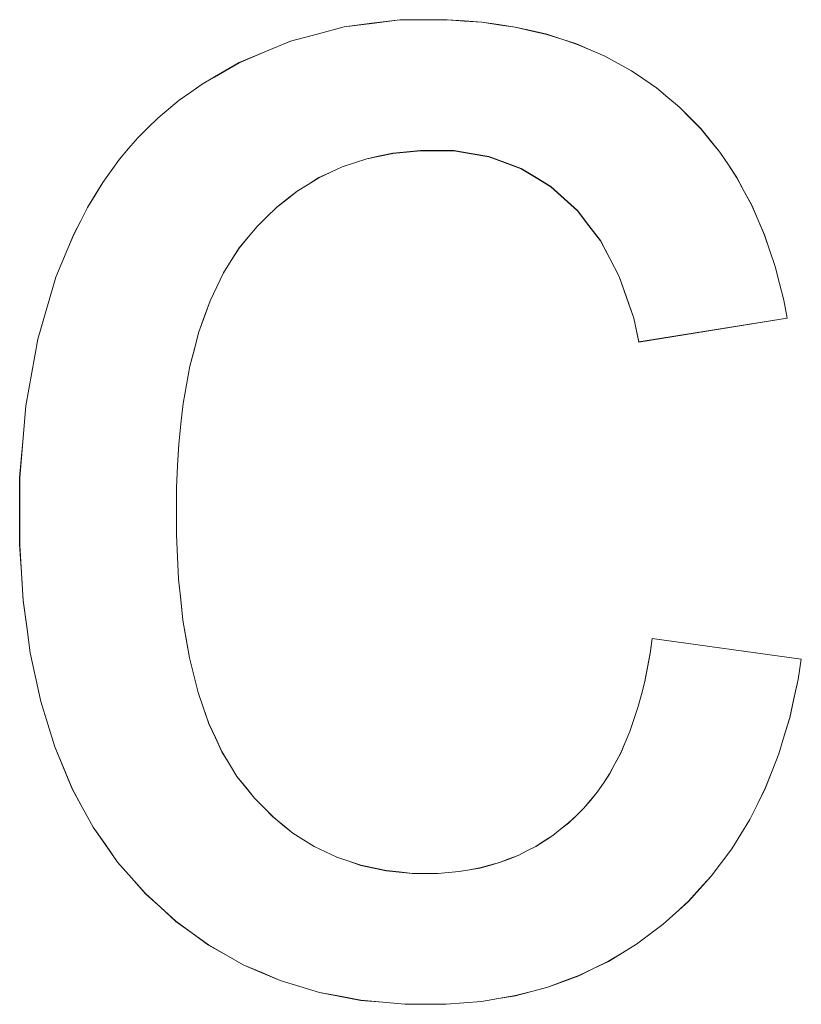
# Model space of a CAD drawing. Extents: x 229 to 926, y 37 to 878.
# Tile 169 of 194: x 379.86 to 381.37, y 824.52 to 826.41. Entities that reach past the tile are written whole.
import ezdxf

# ---------------------------------------------------------------- set-up
doc = ezdxf.new("R2010")
doc.units = 0
doc.layers.get('0').update_dxf_attribs({"lineweight": 13})
doc.layers.add('Beschriftung', color=7, linetype='Continuous', lineweight=25)
doc.layers.add('Beschriftung-A03ENJ5NI0', color=7, linetype='Continuous', lineweight=25)

# ---------------------------------------------------------------- blocks, each defined once
blk = doc.blocks.new('Referenz-A03ENJ5LI0', base_point=(255.7277, 65.704))
at = {"layer": 'Beschriftung', "color": 0, "lineweight": -2}
for p, q in [((380.4346, 826.3861), (380.4861, 826.3999)), ((380.4861, 826.3999), (380.5397, 826.4068)), ((380.5397, 826.4068), (380.5932, 826.4137)), ((380.5932, 826.4137), (380.6489, 826.4137)), ((380.6489, 826.4137), (380.684, 826.4137)), ((380.684, 826.4137), (380.7176, 826.4113)), ((380.7176, 826.4113), (380.7512, 826.409)), ((380.7512, 826.409), (380.783, 826.4043)), ((380.783, 826.4043), (380.815, 826.3996)), ((380.815, 826.3996), (380.8453, 826.3926)), ((380.3831, 826.3723), (380.4346, 826.3861)), ((380.8453, 826.3926), (380.8757, 826.3856)), ((380.8757, 826.3856), (380.9044, 826.3762)), ((380.3337, 826.3518), (380.3831, 826.3723)), ((380.9044, 826.3762), (380.9331, 826.367)), ((380.9331, 826.367), (380.9603, 826.3553)), ((380.2843, 826.3311), (380.3337, 826.3518)), ((380.9603, 826.3553), (380.9874, 826.3436)), ((380.9874, 826.3436), (381.013, 826.3296)), ((380.237, 826.3037), (380.2843, 826.3311)), ((381.013, 826.3296), (381.0386, 826.3156)), ((380.2133, 826.2899), (380.237, 826.3037)), ((381.0386, 826.3156), (381.0625, 826.2993)), ((380.1912, 826.2745), (380.2133, 826.2899)), ((381.0625, 826.2993), (381.0864, 826.2829)), ((381.0864, 826.2829), (381.1087, 826.2642)), ((380.169, 826.2591), (380.1912, 826.2745)), ((381.1087, 826.2642), (381.1311, 826.2456)), ((380.1485, 826.2418), (380.169, 826.2591)), ((381.1311, 826.2456), (381.1514, 826.2249)), ((380.1278, 826.2246), (380.1485, 826.2418)), ((380.1087, 826.2057), (380.1278, 826.2246)), ((381.1514, 826.2249), (381.1718, 826.2043)), ((380.0894, 826.1869), (380.1087, 826.2057)), ((381.1718, 826.2043), (381.1901, 826.1818)), ((380.0719, 826.1662), (380.0894, 826.1869)), ((381.1901, 826.1818), (381.2085, 826.1591)), ((380.0543, 826.1456), (380.0719, 826.1662)), ((380.5551, 826.1518), (380.5301, 826.1465)), ((380.5801, 826.1569), (380.5551, 826.1518)), ((380.6064, 826.1594), (380.5801, 826.1569)), ((380.6327, 826.1621), (380.6064, 826.1594)), ((380.6602, 826.1621), (380.6327, 826.1621)), ((380.6968, 826.1621), (380.6602, 826.1621)), ((380.7306, 826.1563), (380.6968, 826.1621)), ((380.7644, 826.1506), (380.7306, 826.1563)), ((380.7956, 826.1391), (380.7644, 826.1506)), ((381.2085, 826.1591), (381.2248, 826.1346)), ((380.0381, 826.1233), (380.0543, 826.1456)), ((380.4827, 826.1309), (380.4603, 826.1205)), ((380.5064, 826.1387), (380.4827, 826.1309)), ((380.5301, 826.1465), (380.5064, 826.1387)), ((380.8267, 826.1275), (380.7956, 826.1391)), ((381.2248, 826.1346), (381.241, 826.1101)), ((380.0221, 826.1009), (380.0381, 826.1233)), ((380.4603, 826.1205), (380.4378, 826.1101)), ((380.8552, 826.1102), (380.8267, 826.1275)), ((380.0075, 826.0769), (380.0221, 826.1009)), ((380.4168, 826.0971), (380.3956, 826.0841)), ((380.4378, 826.1101), (380.4168, 826.0971)), ((380.8836, 826.0929), (380.8552, 826.1102)), ((381.241, 826.1101), (381.2554, 826.0835)), ((379.9928, 826.0529), (380.0075, 826.0769)), ((380.3956, 826.0841), (380.3758, 826.0685)), ((380.9093, 826.0698), (380.8836, 826.0929)), ((381.2554, 826.0835), (381.2697, 826.057)), ((380.3758, 826.0685), (380.3559, 826.0529)), ((380.9351, 826.0467), (380.9093, 826.0698)), ((381.2697, 826.057), (381.282, 826.0285)), ((379.9798, 826.0271), (379.9928, 826.0529)), ((380.3559, 826.0529), (380.3374, 826.0347)), ((380.9569, 826.0179), (380.9351, 826.0467)), ((379.9666, 826.0013), (379.9798, 826.0271)), ((380.3374, 826.0347), (380.3189, 826.0164)), ((380.9788, 825.9891), (380.9569, 826.0179)), ((381.282, 826.0285), (381.2944, 826)), ((379.9551, 825.9738), (379.9666, 826.0013)), ((380.3189, 826.0164), (380.3017, 825.9957)), ((381.2944, 826), (381.3046, 825.9697)), ((380.3017, 825.9957), (380.2844, 825.9749)), ((380.9967, 825.9547), (380.9788, 825.9891)), ((379.9319, 825.9188), (379.9551, 825.9738)), ((380.2844, 825.9749), (380.2693, 825.9511)), ((381.3046, 825.9697), (381.315, 825.9392)), ((380.2693, 825.9511), (380.2542, 825.9273)), ((381.0147, 825.9203), (380.9967, 825.9547)), ((380.2542, 825.9273), (380.2412, 825.9004)), ((381.315, 825.9392), (381.3232, 825.9068)), ((379.9146, 825.8593), (379.9319, 825.9188)), ((381.0287, 825.8802), (381.0147, 825.9203)), ((381.3232, 825.9068), (381.3316, 825.8745)), ((380.2412, 825.9004), (380.2284, 825.8736)), ((380.2284, 825.8736), (380.2176, 825.8437)), ((381.0428, 825.8401), (381.0287, 825.8802)), ((381.3316, 825.8745), (381.3379, 825.8401)), ((379.8972, 825.7998), (379.9146, 825.8593)), ((380.2176, 825.8437), (380.2068, 825.8138)), ((381.0529, 825.7943), (381.0428, 825.8401)), ((381.3379, 825.8401), (381.0529, 825.7943)), ((380.2068, 825.8138), (380.1982, 825.7809)), ((379.8856, 825.7356), (379.8972, 825.7998)), ((380.1982, 825.7809), (380.1895, 825.7479)), ((379.8741, 825.6715), (379.8856, 825.7356)), ((380.1895, 825.7479), (380.1831, 825.7121)), ((380.1831, 825.7121), (380.1767, 825.6761)), ((379.8682, 825.6027), (379.8741, 825.6715)), ((380.1767, 825.6761), (380.1723, 825.6372)), ((380.1723, 825.6372), (380.1681, 825.5982)), ((379.8624, 825.534), (379.8682, 825.6027)), ((380.1681, 825.5982), (380.1659, 825.5562)), ((380.1659, 825.5562), (380.1637, 825.5143)), ((379.8624, 825.4607), (379.8624, 825.534)), ((380.1637, 825.5143), (380.1637, 825.4693)), ((380.1637, 825.4693), (380.1637, 825.4236)), ((379.8624, 825.4041), (379.8624, 825.4607)), ((380.1637, 825.4236), (380.1657, 825.3811)), ((379.8658, 825.3507), (379.8624, 825.4041)), ((380.1657, 825.3811), (380.1679, 825.3385)), ((379.8692, 825.2972), (379.8658, 825.3507)), ((380.1679, 825.3385), (380.1721, 825.2991)), ((380.1721, 825.2991), (380.1762, 825.2597)), ((379.8759, 825.2472), (379.8692, 825.2972)), ((379.8826, 825.197), (379.8759, 825.2472)), ((380.1762, 825.2597), (380.1825, 825.2234)), ((380.1825, 825.2234), (380.1887, 825.1872)), ((381.0744, 825.1959), (381.0784, 825.2246)), ((381.0784, 825.2246), (381.3651, 825.1846)), ((379.8927, 825.1502), (379.8826, 825.197)), ((380.1887, 825.1872), (380.197, 825.154)), ((381.0693, 825.169), (381.0744, 825.1959)), ((381.0642, 825.1421), (381.0693, 825.169)), ((381.3651, 825.1846), (381.3592, 825.1457)), ((379.9029, 825.1034), (379.8927, 825.1502)), ((380.197, 825.154), (380.2053, 825.1208)), ((381.0576, 825.117), (381.0642, 825.1421)), ((381.3592, 825.1457), (381.351, 825.1089)), ((380.2053, 825.1208), (380.2158, 825.0907)), ((381.0511, 825.0919), (381.0576, 825.117)), ((379.9163, 825.0599), (379.9029, 825.1034)), ((380.2158, 825.0907), (380.2262, 825.0607)), ((381.0433, 825.0689), (381.0511, 825.0919)), ((381.351, 825.1089), (381.3429, 825.0722)), ((381.3429, 825.0722), (381.3324, 825.0374)), ((379.9298, 825.0164), (379.9163, 825.0599)), ((380.2262, 825.0607), (380.2387, 825.0338)), ((381.0355, 825.0457), (381.0433, 825.0689)), ((380.2387, 825.0338), (380.2511, 825.0069)), ((381.0263, 825.0244), (381.0355, 825.0457)), ((381.3324, 825.0374), (381.3219, 825.0028)), ((379.9466, 824.9762), (379.9298, 825.0164)), ((381.0172, 825.0031), (381.0263, 825.0244)), ((380.2511, 825.0069), (380.2657, 824.983)), ((381.0068, 824.9836), (381.0172, 825.0031)), ((381.3219, 825.0028), (381.3091, 824.9702)), ((380.2657, 824.983), (380.2802, 824.9592)), ((380.9963, 824.9641), (381.0068, 824.9836)), ((379.9633, 824.9359), (379.9466, 824.9762)), ((380.2802, 824.9592), (380.297, 824.9385)), ((380.9845, 824.9466), (380.9963, 824.9641)), ((381.3091, 824.9702), (381.2963, 824.9377)), ((380.9727, 824.9291), (380.9845, 824.9466)), ((379.9835, 824.899), (379.9633, 824.9359)), ((380.297, 824.9385), (380.3136, 824.9178)), ((380.9596, 824.9134), (380.9727, 824.9291)), ((381.2963, 824.9377), (381.2812, 824.9073)), ((380.3136, 824.9178), (380.3315, 824.8997)), ((380.9466, 824.8976), (380.9596, 824.9134)), ((381.2812, 824.9073), (381.2661, 824.8767)), ((380.0037, 824.862), (379.9835, 824.899)), ((380.3315, 824.8997), (380.3494, 824.8816)), ((380.9177, 824.8699), (380.9322, 824.8838)), ((380.9322, 824.8838), (380.9466, 824.8976)), ((380.3494, 824.8816), (380.3686, 824.8661)), ((380.3686, 824.8661), (380.3878, 824.8505)), ((380.9024, 824.8579), (380.9177, 824.8699)), ((381.2661, 824.8767), (381.2488, 824.8484)), ((380.0273, 824.8283), (380.0037, 824.862)), ((380.3878, 824.8505), (380.4082, 824.8377)), ((380.8709, 824.8353), (380.8871, 824.8457)), ((380.8871, 824.8457), (380.9024, 824.8579)), ((381.2488, 824.8484), (381.2314, 824.8201)), ((380.0508, 824.7948), (380.0273, 824.8283)), ((380.4082, 824.8377), (380.4287, 824.8247)), ((380.8547, 824.8249), (380.8709, 824.8353)), ((380.4287, 824.8247), (380.4504, 824.8144)), ((380.4504, 824.8144), (380.4722, 824.804)), ((380.8026, 824.8007), (380.8205, 824.8076)), ((380.8205, 824.8076), (380.8377, 824.8162)), ((380.8377, 824.8162), (380.8547, 824.8249)), ((381.2314, 824.8201), (381.2118, 824.7939)), ((380.0777, 824.7644), (380.0508, 824.7948)), ((380.4722, 824.804), (380.4952, 824.7963)), ((380.4952, 824.7963), (380.5182, 824.7885)), ((380.5182, 824.7885), (380.5424, 824.7833)), ((380.7469, 824.7834), (380.7657, 824.7885)), ((380.7657, 824.7885), (380.7846, 824.7938)), ((380.7846, 824.7938), (380.8026, 824.8007)), ((381.2118, 824.7939), (381.192, 824.7677)), ((380.5424, 824.7833), (380.5667, 824.7782)), ((380.5667, 824.7782), (380.5922, 824.7756)), ((380.5922, 824.7756), (380.6178, 824.773)), ((380.6178, 824.773), (380.6446, 824.773)), ((380.6446, 824.773), (380.6662, 824.773)), ((380.6662, 824.773), (380.6868, 824.7747)), ((380.6868, 824.7747), (380.7074, 824.7765)), ((380.7074, 824.7765), (380.7272, 824.7799)), ((380.7272, 824.7799), (380.7469, 824.7834)), ((380.1046, 824.734), (380.0777, 824.7644)), ((381.192, 824.7677), (381.1701, 824.7436)), ((380.1337, 824.7075), (380.1046, 824.734)), ((381.1701, 824.7436), (381.1481, 824.7194)), ((381.1481, 824.7194), (381.1239, 824.6974)), ((380.1627, 824.6809), (380.1337, 824.7075)), ((381.1239, 824.6974), (381.0996, 824.6754)), ((380.194, 824.6581), (380.1627, 824.6809)), ((381.0996, 824.6754), (381.0739, 824.6562)), ((380.2252, 824.6353), (380.194, 824.6581)), ((381.0739, 824.6562), (381.0482, 824.6369)), ((381.0482, 824.6369), (381.0213, 824.6204)), ((380.2587, 824.6164), (380.2252, 824.6353)), ((381.0213, 824.6204), (380.9942, 824.604)), ((380.2921, 824.5973), (380.2587, 824.6164)), ((380.9942, 824.604), (380.9658, 824.5902)), ((380.3277, 824.5822), (380.2921, 824.5973)), ((380.3632, 824.567), (380.3277, 824.5822)), ((380.9658, 824.5902), (380.9374, 824.5764)), ((380.401, 824.5556), (380.3632, 824.567)), ((380.9076, 824.5655), (380.8778, 824.5545)), ((380.9374, 824.5764), (380.9076, 824.5655)), ((380.4388, 824.5442), (380.401, 824.5556)), ((380.4787, 824.5367), (380.4388, 824.5442)), ((380.8466, 824.5462), (380.8155, 824.538)), ((380.8778, 824.5545), (380.8466, 824.5462)), ((380.5186, 824.529), (380.4787, 824.5367)), ((380.5608, 824.5253), (380.5186, 824.529)), ((380.6028, 824.5215), (380.5608, 824.5253)), ((380.7163, 824.5243), (380.6824, 824.5215)), ((380.7503, 824.527), (380.7163, 824.5243)), ((380.7829, 824.5325), (380.7503, 824.527)), ((380.8155, 824.538), (380.7829, 824.5325)), ((380.6471, 824.5215), (380.6028, 824.5215)), ((380.6824, 824.5215), (380.6471, 824.5215))]:
    blk.add_line(p, q, dxfattribs=at)
blk = doc.blocks.new('Referenz-A03ENJ62I0', base_point=(255.7277, 65.7055))
at = {"layer": 'Beschriftung-A03ENJ5NI0', "color": 0, "lineweight": -2}
for p, q in [((380.4346, 826.3859), (380.4861, 826.3997)), ((380.4861, 826.3997), (380.5397, 826.4065)), ((380.5397, 826.4065), (380.5932, 826.4134)), ((380.5932, 826.4134), (380.6489, 826.4134)), ((380.6489, 826.4134), (380.684, 826.4134)), ((380.684, 826.4134), (380.7176, 826.4111)), ((380.7176, 826.4111), (380.7512, 826.4087)), ((380.7512, 826.4087), (380.783, 826.404)), ((380.783, 826.404), (380.815, 826.3994)), ((380.815, 826.3994), (380.8453, 826.3924)), ((380.3831, 826.3721), (380.4346, 826.3859)), ((380.8453, 826.3924), (380.8757, 826.3854)), ((380.8757, 826.3854), (380.9044, 826.376)), ((380.3337, 826.3516), (380.3831, 826.3721)), ((380.9044, 826.376), (380.9331, 826.3667)), ((380.9331, 826.3667), (380.9604, 826.3551)), ((380.2843, 826.3309), (380.3337, 826.3516)), ((380.9604, 826.3551), (380.9874, 826.3434)), ((380.9874, 826.3434), (381.013, 826.3294)), ((380.237, 826.3035), (380.2843, 826.3309)), ((381.013, 826.3294), (381.0386, 826.3154)), ((380.2133, 826.2897), (380.237, 826.3035)), ((381.0386, 826.3154), (381.0625, 826.2991)), ((380.1912, 826.2743), (380.2133, 826.2897)), ((381.0625, 826.2991), (381.0864, 826.2827)), ((381.0864, 826.2827), (381.1087, 826.264)), ((380.169, 826.2588), (380.1912, 826.2743)), ((381.1087, 826.264), (381.1311, 826.2454)), ((380.1485, 826.2416), (380.169, 826.2588)), ((381.1311, 826.2454), (381.1515, 826.2247)), ((380.1278, 826.2244), (380.1485, 826.2416)), ((380.1087, 826.2055), (380.1278, 826.2244)), ((381.1515, 826.2247), (381.1718, 826.2041)), ((380.0894, 826.1866), (380.1087, 826.2055)), ((381.1718, 826.2041), (381.1901, 826.1816)), ((380.0719, 826.166), (380.0894, 826.1866)), ((381.1901, 826.1816), (381.2085, 826.1589)), ((380.0543, 826.1454), (380.0719, 826.166)), ((380.5551, 826.1515), (380.5301, 826.1463)), ((380.5801, 826.1567), (380.5551, 826.1515)), ((380.6064, 826.1592), (380.5801, 826.1567)), ((380.6327, 826.1619), (380.6064, 826.1592)), ((380.6602, 826.1619), (380.6327, 826.1619)), ((380.6968, 826.1619), (380.6602, 826.1619)), ((380.7306, 826.1561), (380.6968, 826.1619)), ((380.7644, 826.1504), (380.7306, 826.1561)), ((380.7956, 826.1388), (380.7644, 826.1504)), ((381.2085, 826.1589), (381.2248, 826.1344)), ((380.0381, 826.1231), (380.0543, 826.1454)), ((380.5064, 826.1385), (380.4827, 826.1307)), ((380.5301, 826.1463), (380.5064, 826.1385)), ((380.8267, 826.1272), (380.7956, 826.1388)), ((381.2248, 826.1344), (381.2411, 826.1099)), ((380.0221, 826.1007), (380.0381, 826.1231)), ((380.4603, 826.1203), (380.4378, 826.1099)), ((380.4827, 826.1307), (380.4603, 826.1203)), ((380.8552, 826.11), (380.8267, 826.1272)), ((380.0075, 826.0767), (380.0221, 826.1007)), ((380.4168, 826.0969), (380.3956, 826.0839)), ((380.4378, 826.1099), (380.4168, 826.0969)), ((380.8836, 826.0926), (380.8552, 826.11)), ((381.2411, 826.1099), (381.2554, 826.0833)), ((379.9928, 826.0527), (380.0075, 826.0767)), ((380.3956, 826.0839), (380.3758, 826.0683)), ((380.9093, 826.0696), (380.8836, 826.0926)), ((381.2554, 826.0833), (381.2697, 826.0568)), ((380.3758, 826.0683), (380.3559, 826.0527)), ((380.9351, 826.0464), (380.9093, 826.0696)), ((381.2697, 826.0568), (381.282, 826.0283)), ((379.9798, 826.0268), (379.9928, 826.0527)), ((380.3559, 826.0527), (380.3374, 826.0345)), ((380.9569, 826.0177), (380.9351, 826.0464)), ((379.9666, 826.0011), (379.9798, 826.0268)), ((380.3374, 826.0345), (380.3189, 826.0162)), ((380.9788, 825.9889), (380.9569, 826.0177)), ((381.282, 826.0283), (381.2944, 825.9998)), ((379.9551, 825.9736), (379.9666, 826.0011)), ((380.3189, 826.0162), (380.3017, 825.9955)), ((381.2944, 825.9998), (381.3046, 825.9695)), ((380.3017, 825.9955), (380.2844, 825.9747)), ((380.9967, 825.9545), (380.9788, 825.9889)), ((379.9319, 825.9186), (379.9551, 825.9736)), ((380.2844, 825.9747), (380.2693, 825.9509)), ((381.3046, 825.9695), (381.315, 825.939)), ((380.2693, 825.9509), (380.2542, 825.9271)), ((381.0147, 825.9201), (380.9967, 825.9545)), ((380.2542, 825.9271), (380.2412, 825.9002)), ((381.315, 825.939), (381.3232, 825.9065)), ((379.9146, 825.8591), (379.9319, 825.9186)), ((381.0287, 825.88), (381.0147, 825.9201)), ((381.3232, 825.9065), (381.3316, 825.8743)), ((380.2412, 825.9002), (380.2284, 825.8733)), ((380.2284, 825.8733), (380.2176, 825.8435)), ((381.0428, 825.8398), (381.0287, 825.88)), ((381.3316, 825.8743), (381.3379, 825.8398)), ((379.8972, 825.7996), (379.9146, 825.8591)), ((380.2176, 825.8435), (380.2068, 825.8136)), ((381.0529, 825.7941), (381.0428, 825.8398)), ((381.3379, 825.8398), (381.0529, 825.7941)), ((380.2068, 825.8136), (380.1982, 825.7807)), ((379.8856, 825.7354), (379.8972, 825.7996)), ((380.1982, 825.7807), (380.1895, 825.7477)), ((379.8741, 825.6713), (379.8856, 825.7354)), ((380.1895, 825.7477), (380.1831, 825.7119)), ((380.1831, 825.7119), (380.1767, 825.6759)), ((379.8683, 825.6025), (379.8741, 825.6713)), ((380.1767, 825.6759), (380.1723, 825.637)), ((380.1723, 825.637), (380.1681, 825.598)), ((379.8625, 825.5338), (379.8683, 825.6025)), ((380.1681, 825.598), (380.1659, 825.556)), ((380.1659, 825.556), (380.1637, 825.5141)), ((379.8625, 825.4605), (379.8625, 825.5338)), ((380.1637, 825.5141), (380.1637, 825.469)), ((380.1637, 825.469), (380.1637, 825.4234)), ((379.8625, 825.4039), (379.8625, 825.4605)), ((380.1637, 825.4234), (380.1657, 825.3809)), ((379.8658, 825.3505), (379.8625, 825.4039)), ((380.1657, 825.3809), (380.1679, 825.3383)), ((379.8692, 825.297), (379.8658, 825.3505)), ((380.1679, 825.3383), (380.1721, 825.2989)), ((380.1721, 825.2989), (380.1762, 825.2595)), ((379.8759, 825.2469), (379.8692, 825.297)), ((379.8826, 825.1968), (379.8759, 825.2469)), ((380.1762, 825.2595), (380.1825, 825.2232)), ((380.1825, 825.2232), (380.1887, 825.1869)), ((381.0744, 825.1957), (381.0784, 825.2244)), ((381.0784, 825.2244), (381.3651, 825.1844)), ((379.8927, 825.15), (379.8826, 825.1968)), ((380.1887, 825.1869), (380.197, 825.1537)), ((381.0693, 825.1688), (381.0744, 825.1957)), ((381.0642, 825.1418), (381.0693, 825.1688)), ((381.3651, 825.1844), (381.3592, 825.1455)), ((379.9029, 825.1032), (379.8927, 825.15)), ((380.197, 825.1537), (380.2053, 825.1206)), ((381.0576, 825.1168), (381.0642, 825.1418)), ((381.3592, 825.1455), (381.351, 825.1087)), ((380.2053, 825.1206), (380.2158, 825.0905)), ((381.0511, 825.0917), (381.0576, 825.1168)), ((379.9163, 825.0597), (379.9029, 825.1032)), ((380.2158, 825.0905), (380.2262, 825.0605)), ((381.0433, 825.0687), (381.0511, 825.0917)), ((381.351, 825.1087), (381.3429, 825.072)), ((381.3429, 825.072), (381.3324, 825.0372)), ((379.9298, 825.0162), (379.9163, 825.0597)), ((380.2262, 825.0605), (380.2387, 825.0336)), ((381.0355, 825.0455), (381.0433, 825.0687)), ((380.2387, 825.0336), (380.2511, 825.0066)), ((381.0263, 825.0242), (381.0355, 825.0455)), ((381.3324, 825.0372), (381.3219, 825.0026)), ((379.9466, 824.9759), (379.9298, 825.0162)), ((381.0172, 825.0029), (381.0263, 825.0242)), ((380.2511, 825.0066), (380.2657, 824.9828)), ((381.0068, 824.9834), (381.0172, 825.0029)), ((381.3219, 825.0026), (381.3091, 824.97)), ((380.2657, 824.9828), (380.2802, 824.959)), ((380.9963, 824.9639), (381.0068, 824.9834)), ((379.9633, 824.9357), (379.9466, 824.9759)), ((380.2802, 824.959), (380.297, 824.9383)), ((380.9845, 824.9463), (380.9963, 824.9639)), ((381.3091, 824.97), (381.2963, 824.9375)), ((380.9727, 824.9289), (380.9845, 824.9463)), ((379.9835, 824.8987), (379.9633, 824.9357)), ((380.297, 824.9383), (380.3136, 824.9176)), ((380.9596, 824.9131), (380.9727, 824.9289)), ((381.2963, 824.9375), (381.2812, 824.907)), ((380.3136, 824.9176), (380.3315, 824.8995)), ((380.9466, 824.8974), (380.9596, 824.9131)), ((381.2812, 824.907), (381.2661, 824.8765)), ((380.0037, 824.8618), (379.9835, 824.8987)), ((380.3315, 824.8995), (380.3495, 824.8814)), ((380.9177, 824.8697), (380.9322, 824.8835)), ((380.9322, 824.8835), (380.9466, 824.8974)), ((380.3495, 824.8814), (380.3686, 824.8659)), ((380.3686, 824.8659), (380.3878, 824.8503)), ((380.9024, 824.8577), (380.9177, 824.8697)), ((381.2661, 824.8765), (381.2488, 824.8482)), ((380.0273, 824.8281), (380.0037, 824.8618)), ((380.3878, 824.8503), (380.4082, 824.8375)), ((380.8709, 824.8351), (380.8871, 824.8455)), ((380.8871, 824.8455), (380.9024, 824.8577)), ((381.2488, 824.8482), (381.2314, 824.8199)), ((380.0508, 824.7945), (380.0273, 824.8281)), ((380.4082, 824.8375), (380.4287, 824.8245)), ((380.8547, 824.8247), (380.8709, 824.8351)), ((380.4287, 824.8245), (380.4504, 824.8142)), ((380.4504, 824.8142), (380.4722, 824.8038)), ((380.8026, 824.8005), (380.8205, 824.8074)), ((380.8205, 824.8074), (380.8377, 824.816)), ((380.8377, 824.816), (380.8547, 824.8247)), ((381.2314, 824.8199), (381.2118, 824.7937)), ((380.0777, 824.7642), (380.0508, 824.7945)), ((380.4722, 824.8038), (380.4952, 824.7961)), ((380.4952, 824.7961), (380.5182, 824.7883)), ((380.5182, 824.7883), (380.5424, 824.7831)), ((380.7469, 824.7832), (380.7657, 824.7883)), ((380.7657, 824.7883), (380.7846, 824.7936)), ((380.7846, 824.7936), (380.8026, 824.8005)), ((381.2118, 824.7937), (381.192, 824.7674)), ((380.5424, 824.7831), (380.5667, 824.7779)), ((380.5667, 824.7779), (380.5922, 824.7754)), ((380.5922, 824.7754), (380.6178, 824.7728)), ((380.6178, 824.7728), (380.6446, 824.7728)), ((380.6446, 824.7728), (380.6662, 824.7728)), ((380.6662, 824.7728), (380.6868, 824.7745)), ((380.6868, 824.7745), (380.7074, 824.7763)), ((380.7074, 824.7763), (380.7272, 824.7797)), ((380.7272, 824.7797), (380.7469, 824.7832)), ((380.1046, 824.7338), (380.0777, 824.7642)), ((381.192, 824.7674), (381.1701, 824.7433)), ((380.1337, 824.7073), (380.1046, 824.7338)), ((381.1701, 824.7433), (381.1481, 824.7192)), ((381.1481, 824.7192), (381.1239, 824.6972)), ((380.1627, 824.6807), (380.1337, 824.7073)), ((381.1239, 824.6972), (381.0996, 824.6752)), ((380.194, 824.6579), (380.1627, 824.6807)), ((381.0996, 824.6752), (381.0739, 824.656)), ((380.2252, 824.6351), (380.194, 824.6579)), ((381.0739, 824.656), (381.0482, 824.6367)), ((381.0482, 824.6367), (381.0213, 824.6202)), ((380.2587, 824.6161), (380.2252, 824.6351)), ((381.0213, 824.6202), (380.9942, 824.6038)), ((380.2921, 824.5971), (380.2587, 824.6161)), ((380.9942, 824.6038), (380.9658, 824.59)), ((380.3277, 824.582), (380.2921, 824.5971)), ((380.3632, 824.5668), (380.3277, 824.582)), ((380.9658, 824.59), (380.9374, 824.5762)), ((380.401, 824.5554), (380.3632, 824.5668)), ((380.9076, 824.5652), (380.8778, 824.5543)), ((380.9374, 824.5762), (380.9076, 824.5652)), ((380.4388, 824.544), (380.401, 824.5554)), ((380.4787, 824.5365), (380.4388, 824.544)), ((380.8466, 824.546), (380.8155, 824.5378)), ((380.8778, 824.5543), (380.8466, 824.546)), ((380.5186, 824.5288), (380.4787, 824.5365)), ((380.5608, 824.5251), (380.5186, 824.5288)), ((380.6028, 824.5213), (380.5608, 824.5251)), ((380.7163, 824.524), (380.6824, 824.5213)), ((380.7503, 824.5268), (380.7163, 824.524)), ((380.7829, 824.5323), (380.7503, 824.5268)), ((380.8155, 824.5378), (380.7829, 824.5323)), ((380.6471, 824.5213), (380.6028, 824.5213)), ((380.6824, 824.5213), (380.6471, 824.5213))]:
    blk.add_line(p, q, dxfattribs=at)

msp = doc.modelspace()

# ---------------------------------------------------------------- block references
at = {"color": 251, "lineweight": 13, "ltscale": 0.13, "true_color": 0x606060}
for name, p in [('Referenz-A03ENJ5LI0', (255.7277, 65.704)), ('Referenz-A03ENJ62I0', (255.7277, 65.7055))]:
    msp.add_blockref(name, p, dxfattribs=at)

doc.saveas('drawing.dxf')
